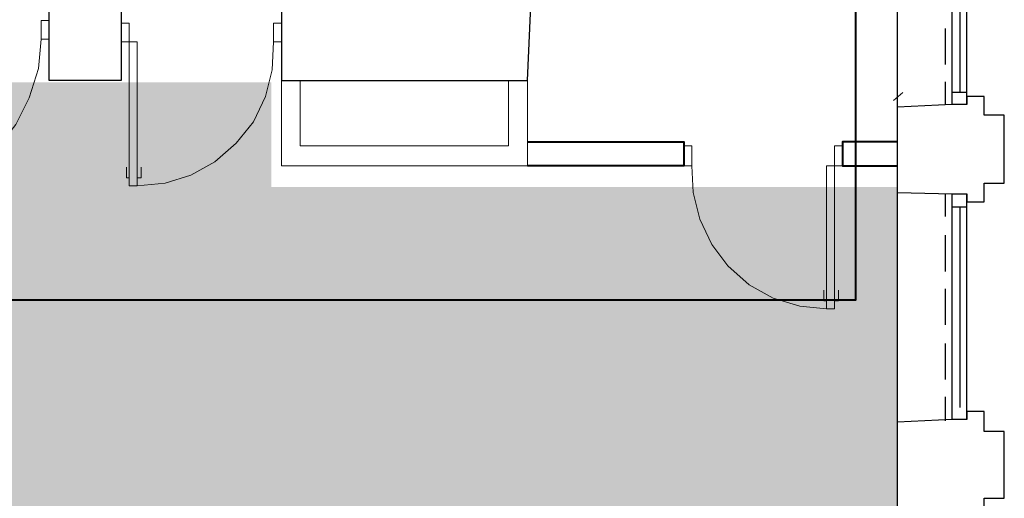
# Model space of a CAD drawing. Header units: millimetres. Extents: x 1 to 17496, y 1 to 30809.
# Tile 218 of 256: x 12977 to 13598, y 21481 to 21783. Entities that reach past the tile are written whole.
import ezdxf

# ---------------------------------------------------------------- set-up
doc = ezdxf.new("R2010")
doc.units = ezdxf.units.MM
doc.linetypes.add('CENTER', pattern=[2, 1.25, -0.25, 0.25, -0.25])
doc.layers.add('0_Przyz_centrale pielegniarskie', color=1, linetype='Continuous', lineweight=40)
doc.layers.add('N_SSP_ewakuacja', color=4, linetype='CENTER', lineweight=40)
doc.layers.add('PDF _Geometria', color=7, linetype='Continuous')

msp = doc.modelspace()

# ---------------------------------------------------------------- hatches: boundary and pattern name
at = {"layer": 'N_SSP_ewakuacja', "lineweight": 60, "transparency": 33554457}
h = msp.add_hatch(color=51, dxfattribs=at)
h.dxf.hatch_style = 1
h.paths.add_polyline_path([(5438.97, 22700.75), (5436.7, 22686.69), (5436.7, 21954.96), (5458.04, 21954.96), (5458.04, 21107.81), (5178.5, 21107.81), (5178.5, 20881.62), (5426.03, 20881.62), (5426.03, 20657.57), (5735.44, 20657.57), (5735.44, 21323.34), (6228.37, 21323.34), (6228.37, 21457.77), (9119.77, 21457.77), (9119.77, 20742.92), (9173.12, 20742.92), (9173.12, 20424.97), (9597.76, 20424.97), (9597.76, 20717.32), (9405.71, 20717.32), (9405.71, 21451.78), (13300.03, 21451.78), (13300.03, 21329.74), (13530.49, 21329.74), (13530.49, 21677.56), (13135.73, 21677.56), (13135.73, 21743.71), (12587.32, 21743.71), (12587.32, 21925.09), (12316.32, 21925.09), (12316.32, 21740.51), (8046.3, 21740.51), (8046.3, 22023.25), (7896.92, 22023.25), (7896.92, 21745.84), (7484.82, 21745.84), (7484.82, 22444.69), (7327.45, 22444.69), (7327.45, 21736.51), (7290.1, 21736.51), (7290.1, 21663.16), (6951.35, 21663.16), (6951.35, 21743.18), (6305.85, 21743.18), (6305.85, 21596.47), (5719.04, 21596.47), (5719.04, 22051.25), (5700.37, 22051.25), (5700.37, 22700.75)])

# ---------------------------------------------------------------- linework, layer by layer
at = {"layer": '0_Przyz_centrale pielegniarskie'}
msp.add_lwpolyline([(11426.02, 21797.35), (11426.02, 21606.47), (13504.31, 21606.47), (13504.31, 21955.12)], dxfattribs=at)
at = {"layer": 'PDF _Geometria', "lineweight": 25}
for points in [[(13255.92, 22454.87), (13255.92, 21789.51), (13142.22, 21789.51), (13142.22, 21744.88), (13297.19, 21744.88), (13303.09, 21877.11), (13395.73, 21877.11), (13395.73, 21921.74), (13271.08, 21921.74), (13271.08, 22435.5)], [(13530.49, 21475.36), (13530.49, 21529.27), (13530.49, 21674.13), (13530.49, 21728.03), (13530.49, 21873.74)], [(13565.02, 21729.72), (13565.02, 21872.05)], [(13574.28, 21729.72), (13574.28, 21872.05)], [(13570.07, 21737.3), (13570.07, 21863.63)], [(13560.81, 21754.98), (13560.81, 21777.72)], [(13560.81, 21729.72), (13560.81, 21744.03)], [(13530.49, 21674.13), (13565.02, 21673.29), (13574.28, 21673.29), (13574.28, 21668.23), (13585.23, 21668.23), (13585.23, 21680.03), (13597.87, 21680.03), (13597.87, 21701.08), (13597.87, 21722.98), (13585.23, 21722.98), (13585.23, 21734.77), (13574.28, 21734.77), (13574.28, 21729.72), (13565.02, 21729.72), (13530.49, 21728.03)], [(13574.28, 21737.3), (13565.02, 21737.3)], [(13560.81, 21658.97), (13560.81, 21673.29)], [(13565.02, 21530.95), (13565.02, 21673.29)], [(13574.28, 21530.95), (13574.28, 21673.29)], [(13574.28, 21664.87), (13565.02, 21664.87)], [(13570.07, 21538.53), (13570.07, 21664.87)], [(13560.81, 21624.44), (13560.81, 21647.18)], [(13560.81, 21590.75), (13560.81, 21613.49)], [(13560.81, 21556.22), (13560.81, 21578.96)], [(13560.81, 21530.11), (13560.81, 21545.27)], [(13530.49, 21475.36), (13565.02, 21473.68), (13574.28, 21473.68), (13574.28, 21468.63), (13585.23, 21468.63), (13585.23, 21481.26), (13597.87, 21481.26), (13597.87, 21502.32), (13597.87, 21523.37), (13585.23, 21523.37), (13585.23, 21536), (13574.28, 21536), (13574.28, 21530.95), (13565.02, 21530.95), (13530.49, 21529.27)]]:
    msp.add_lwpolyline(points, dxfattribs=at)
msp.add_lwpolyline([(13041.15, 21744.88), (12995.67, 21744.88), (12995.67, 21789.51), (13041.15, 21789.51)], close=True, dxfattribs=at)
at = {"layer": 'PDF _Geometria', "lineweight": 18}
for points in [[(12995.67, 21770.99), (12995.67, 21782.78), (12990.62, 21782.78), (12990.62, 21770.99)], [(13051.26, 21678.34), (13051.26, 21769.3), (13041.15, 21769.3), (13041.15, 21781.09), (13046.21, 21781.09), (13046.21, 21678.34)], [(13142.22, 21769.3), (13142.22, 21781.09), (13137.17, 21781.09), (13137.17, 21769.3)], [(13400.78, 21690.97), (13400.78, 21703.61), (13395.73, 21703.61), (13395.73, 21690.97)], [(13485.85, 21600.86), (13485.85, 21690.97), (13495.96, 21690.97), (13495.96, 21703.61), (13490.9, 21703.61), (13490.9, 21600.86)]]:
    msp.add_lwpolyline(points, close=True, dxfattribs=at)
for points in [[(12990.62, 21770.99), (12988.94, 21752.46), (12983.04, 21733.93), (12974.62, 21717.08), (12962.83, 21701.92), (12948.51, 21689.29), (12931.66, 21680.03), (12913.98, 21673.29), (12895.45, 21670.76)], [(13137.17, 21769.3), (13136.32, 21751.61), (13132.11, 21734.77), (13124.53, 21718.77), (13113.58, 21705.29), (13100.11, 21693.5), (13084.95, 21685.08), (13068.95, 21680.03), (13051.26, 21678.34)], [(13142.22, 21744.88), (13142.22, 21744.88), (13142.22, 21690.97), (13297.19, 21690.97), (13297.19, 21744.88)], [(13285.4, 21744.88), (13285.4, 21703.61), (13154.01, 21703.61), (13154.01, 21744.88)], [(13530.49, 21728.87), (13530.49, 21740.67)], [(13527.96, 21732.24), (13533.86, 21737.3)], [(13046.21, 21683.39), (13044.52, 21683.39), (13044.52, 21690.13)], [(13051.26, 21683.39), (13053.79, 21683.39), (13053.79, 21690.13)], [(13400.78, 21690.97), (13401.63, 21674.13), (13405.84, 21657.29), (13413.42, 21641.28), (13423.52, 21627.81), (13437, 21616.02), (13452.16, 21607.59), (13469, 21602.54), (13485.85, 21600.86)], [(13530.49, 21628.65), (13530.49, 21646.34)], [(13485.85, 21605.91), (13484.16, 21605.91), (13484.16, 21612.65)], [(13490.9, 21605.91), (13493.43, 21605.91), (13493.43, 21612.65)]]:
    msp.add_lwpolyline(points, dxfattribs=at)
at = {"layer": 'PDF _Geometria', "lineweight": 40}
for points in [[(13297.19, 21706.13), (13395.73, 21706.13), (13395.73, 21690.97), (13297.19, 21690.97)], [(13530.49, 21706.13), (13495.96, 21706.13), (13495.96, 21690.97), (13530.49, 21690.97)]]:
    msp.add_lwpolyline(points, dxfattribs=at)

doc.saveas('drawing.dxf')
